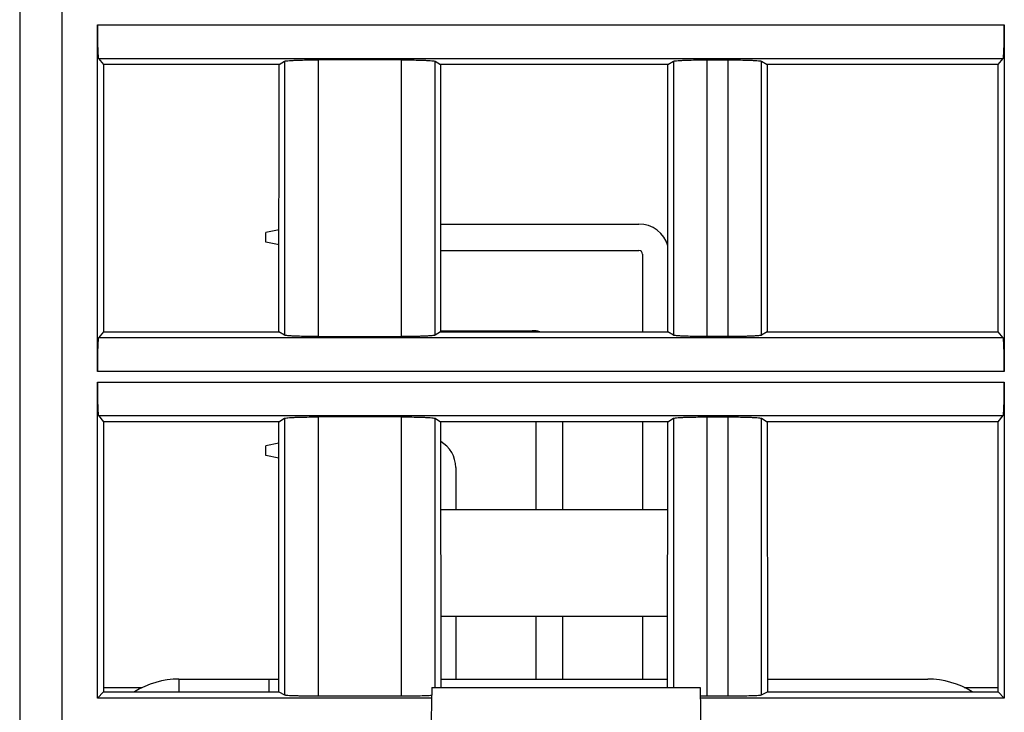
# Model space of a CAD drawing. Header units: millimetres. Extents: x 0 to 841, y 0 to 594.
# Tile 119 of 237: x 380 to 404, y 463 to 479. Entities that reach past the tile are written whole.
import ezdxf

# ---------------------------------------------------------------- set-up
doc = ezdxf.new("R2010")
doc.units = ezdxf.units.MM
doc.header["$LTSCALE"] = 46.255
doc.layers.get('0').update_dxf_attribs({"linetype": 'CONTINUOUS'})

msp = doc.modelspace()

# ---------------------------------------------------------------- linework, layer by layer
at = {"color": 7, "linetype": 'CONTINUOUS'}
for p, q in [((380.20941, 530.89595), (380.20941, 454.39595)), ((382.05925, 471.02097), (382.05925, 479.27094)), ((403.65957, 479.27094), (403.65957, 471.02097)), ((382.08597, 478.4717), (382.20235, 478.3262)), ((386.38856, 478.3262), (386.51817, 478.40712)), ((389.3026, 478.43961), (387.31619, 478.43961)), ((390.10066, 478.40712), (390.23027, 478.3262)), ((395.64856, 478.3262), (395.77817, 478.40712)), ((396.57622, 478.43961), (397.08261, 478.43961)), ((397.88066, 478.40712), (398.01027, 478.3262)), ((403.51648, 478.3262), (403.63285, 478.4717)), ((382.20235, 478.3262), (382.20429, 471.96813)), ((386.38856, 478.3262), (382.20235, 478.3262)), ((386.38468, 471.96813), (386.38856, 478.3262)), ((390.23027, 478.3262), (390.23415, 471.96813)), ((395.64856, 478.3262), (390.23027, 478.3262)), ((395.64468, 471.96813), (395.64856, 478.3262)), ((398.01027, 478.3262), (398.01415, 471.96813)), ((403.51648, 478.3262), (398.01027, 478.3262)), ((403.51454, 471.96813), (403.51648, 478.3262)), ((390.23258, 474.53095), (394.95851, 474.53095)), ((386.38616, 474.39448), (386.06851, 474.33095)), ((386.06851, 474.10095), (386.06851, 474.33095)), ((386.38594, 474.03747), (386.06851, 474.10095)), ((390.23297, 473.90095), (394.95851, 473.90095)), ((395.04351, 473.81595), (395.04351, 471.96813)), ((382.20429, 471.96813), (382.08597, 471.82021)), ((382.20429, 471.96813), (386.38468, 471.96813)), ((386.51817, 471.88479), (386.38468, 471.96813)), ((387.31623, 471.85229), (389.30263, 471.85229)), ((390.23415, 471.96813), (390.10066, 471.88479)), ((390.23415, 471.99095), (392.41851, 471.99095)), ((390.23415, 471.96813), (395.64468, 471.96813)), ((395.77817, 471.88479), (395.64468, 471.96813)), ((397.08261, 471.85229), (396.57622, 471.85229)), ((398.01415, 471.96813), (397.88066, 471.88479)), ((398.01415, 471.96813), (403.51454, 471.96813)), ((403.63285, 471.82021), (403.51454, 471.96813)), ((382.05925, 463.24579), (382.05925, 470.77094)), ((403.65957, 470.77094), (403.65957, 463.24579)), ((382.08597, 469.9717), (382.20494, 469.82296)), ((403.51389, 469.82296), (403.63285, 469.9717)), ((382.20494, 469.82296), (382.2069, 463.39344)), ((386.38337, 469.82296), (382.20494, 469.82296)), ((386.37945, 463.39344), (386.38337, 469.82296)), ((386.38337, 469.82296), (386.51817, 469.90712)), ((389.3026, 469.93961), (387.31619, 469.93961)), ((390.10066, 469.90712), (390.23546, 469.82296)), ((390.23546, 469.82296), (390.23932, 463.49835)), ((395.64337, 469.82296), (390.23546, 469.82296)), ((392.50351, 469.82296), (392.50351, 467.73595)), ((393.13351, 469.82296), (393.13351, 467.73595)), ((395.04351, 469.82296), (395.04351, 467.73595)), ((395.63951, 463.49835), (395.64337, 469.82296)), ((395.64337, 469.82296), (395.77817, 469.90712)), ((396.57622, 469.93961), (397.08261, 469.93961)), ((397.88066, 469.90712), (398.01546, 469.82296)), ((398.01546, 469.82296), (398.01938, 463.39344)), ((403.51389, 469.82296), (398.01546, 469.82296)), ((403.51193, 463.39344), (403.51389, 469.82296)), ((386.38306, 469.31386), (386.06851, 469.25095)), ((386.06851, 469.02095), (386.06851, 469.25095)), ((386.38284, 468.95809), (386.06851, 469.02095)), ((390.59351, 468.73595), (390.59351, 467.73595)), ((390.23673, 467.73595), (395.6421, 467.73595)), ((390.23828, 465.19595), (395.64055, 465.19595)), ((390.59351, 465.19595), (390.59351, 463.69835)), ((392.50351, 465.19595), (392.50351, 463.69835)), ((393.13351, 465.19595), (393.13351, 463.69835)), ((395.04351, 465.19595), (395.04351, 463.69835)), ((384.00114, 463.69835), (386.37963, 463.69835)), ((390.23919, 463.69835), (395.63963, 463.69835)), ((398.01919, 463.69835), (401.83589, 463.69835)), ((382.05925, 463.24579), (382.2069, 463.39344)), ((382.2069, 463.49835), (383.12955, 463.49835)), ((382.2069, 463.39344), (386.37945, 463.39344)), ((386.37945, 463.39344), (386.51817, 463.32416)), ((390.02262, 463.49835), (389.96851, 460.39835)), ((390.02262, 463.49835), (396.4144, 463.49835)), ((396.4144, 463.49835), (396.46851, 460.39835)), ((397.88066, 463.32416), (398.01938, 463.39344)), ((398.01938, 463.39344), (403.51193, 463.39344)), ((402.70479, 463.49835), (403.51193, 463.49835)), ((403.51193, 463.39344), (403.65957, 463.24579)), ((390.01822, 463.24579), (382.05925, 463.24579)), ((387.31622, 463.29818), (389.30261, 463.29818)), ((403.65957, 463.24579), (396.41881, 463.24579)), ((396.57622, 463.29818), (397.08261, 463.29818))]:
    msp.add_line(p, q, dxfattribs=at)
at = {"color": 9, "linetype": 'CONTINUOUS'}
for p, q in [((381.20941, 530.89595), (381.20941, 453.39835)), ((382.05925, 479.27094), (403.65957, 479.27094)), ((382.08597, 478.4717), (403.63285, 478.4717)), ((386.51817, 478.40712), (386.51817, 471.88479)), ((387.31622, 478.43961), (387.31622, 471.85229)), ((389.30261, 471.85229), (389.30261, 478.43961)), ((390.10066, 471.88479), (390.10066, 478.40712)), ((395.77817, 478.40712), (395.77817, 471.88479)), ((396.57622, 478.43961), (396.57622, 471.85229)), ((397.08261, 471.85229), (397.08261, 478.43961)), ((397.88066, 471.88479), (397.88066, 478.40712)), ((403.63285, 471.82021), (382.08597, 471.82021)), ((403.65957, 471.02097), (382.05925, 471.02097)), ((382.05925, 470.77094), (403.65957, 470.77094)), ((382.08597, 469.9717), (403.63285, 469.9717)), ((386.51817, 469.90712), (386.51817, 463.32416)), ((387.31622, 469.93961), (387.31622, 463.29818)), ((389.30261, 463.29818), (389.30261, 469.93961)), ((390.10066, 463.49835), (390.10066, 469.90712)), ((395.77817, 469.90712), (395.77817, 463.49835)), ((396.57622, 469.93961), (396.57622, 463.29818)), ((397.08261, 463.29818), (397.08261, 469.93961)), ((397.88066, 463.32416), (397.88066, 469.90712)), ((384.00114, 463.69835), (384.00114, 463.39344)), ((386.15123, 463.39344), (386.15123, 463.69835))]:
    msp.add_line(p, q, dxfattribs=at)
at = {"color": 7, "linetype": 'CONTINUOUS'}
for centre, radius, start, end in [((394.95851, 473.81595), 0.715, 15.706306, 90), ((394.95851, 473.81595), 0.085, 0, 90), ((392.41851, 471.27595), 0.715, 75.772547, 90), ((389.87851, 468.73595), 0.715, 0, 60.024643), ((384.00114, 461.69835), 2, 90, 122.006931), ((401.83589, 461.69835), 2, 58.033296, 90), ((396.57567, 485.76119), 22.46301, 269.597219, 270.001414)]:
    msp.add_arc(centre, radius, start, end, dxfattribs=at)
for points, knots in [([(382.05925, 479.27094), (382.05925, 479.22035), (382.05991, 479.03593), (382.06254, 478.85149), (382.06701, 478.71773)], [0, 0, 0, 0, 0.27428543, 1, 1, 1, 1]), ([(403.65182, 478.71773), (403.65315, 478.75761), (403.65805, 478.94198), (403.65957, 479.12642), (403.65957, 479.27094)], [0, 0, 0, 0, 0.21636758, 1, 1, 1, 1]), ([(382.06701, 478.71773), (382.06812, 478.68452), (382.07078, 478.62627), (382.0738, 478.55031), (382.0806, 478.50316), (382.08144, 478.47737), (382.08597, 478.4717)], [0, 0, 0, 0, 0.4032766, 0.71110885, 0.911926, 1, 1, 1, 1]), ([(403.63285, 478.4717), (403.63739, 478.47737), (403.63823, 478.50316), (403.64503, 478.55031), (403.64804, 478.62627), (403.65071, 478.68452), (403.65182, 478.71773)], [0, 0, 0, 0, 0.088074, 0.28889114, 0.59672339, 1, 1, 1, 1]), ([(386.51817, 478.40712), (386.52531, 478.41158), (386.55195, 478.41456), (386.60214, 478.42133), (386.67869, 478.42589), (386.73742, 478.42888), (386.77061, 478.43023)], [0, 0, 0, 0, 0.09942633, 0.30382068, 0.60760815, 1, 1, 1, 1]), ([(386.77061, 478.43023), (386.81015, 478.43184), (386.99196, 478.43776), (387.17387, 478.43961), (387.31619, 478.43961)], [0, 0, 0, 0, 0.21756521, 1, 1, 1, 1]), ([(389.3026, 478.43961), (389.35233, 478.43961), (389.53423, 478.43882), (389.71615, 478.43561), (389.84821, 478.43023)], [0, 0, 0, 0, 0.27341699, 1, 1, 1, 1]), ([(389.84821, 478.43023), (389.8814, 478.42888), (389.94013, 478.42589), (390.01669, 478.42133), (390.06688, 478.41456), (390.09352, 478.41158), (390.10066, 478.40712)], [0, 0, 0, 0, 0.39241274, 0.69620943, 0.90058912, 1, 1, 1, 1]), ([(395.77817, 478.40712), (395.78531, 478.41158), (395.81195, 478.41456), (395.86214, 478.42133), (395.93869, 478.42589), (395.99742, 478.42888), (396.03061, 478.43023)], [0, 0, 0, 0, 0.09942633, 0.30382068, 0.60760815, 1, 1, 1, 1]), ([(396.03061, 478.43023), (396.07015, 478.43184), (396.25196, 478.43776), (396.43387, 478.43961), (396.57619, 478.43961)], [0, 0, 0, 0, 0.21756521, 1, 1, 1, 1]), ([(397.0826, 478.43961), (397.13233, 478.43961), (397.31423, 478.43882), (397.49615, 478.43561), (397.62821, 478.43023)], [0, 0, 0, 0, 0.27341699, 1, 1, 1, 1]), ([(397.62821, 478.43023), (397.6614, 478.42888), (397.72013, 478.42589), (397.79669, 478.42133), (397.84688, 478.41456), (397.87352, 478.41158), (397.88066, 478.40712)], [0, 0, 0, 0, 0.39241274, 0.69620943, 0.90058912, 1, 1, 1, 1]), ([(382.08597, 471.82021), (382.08144, 471.81454), (382.0806, 471.78874), (382.0738, 471.74159), (382.07078, 471.66563), (382.06812, 471.60738), (382.06701, 471.57418)], [0, 0, 0, 0, 0.088074, 0.28889114, 0.59672339, 1, 1, 1, 1]), ([(386.77062, 471.86168), (386.73742, 471.86303), (386.67869, 471.86602), (386.60213, 471.87058), (386.55195, 471.87734), (386.52531, 471.88033), (386.51817, 471.88479)], [0, 0, 0, 0, 0.39241264, 0.69620929, 0.90058904, 1, 1, 1, 1]), ([(387.31623, 471.85229), (387.26649, 471.85229), (387.08459, 471.85308), (386.90267, 471.8563), (386.77062, 471.86168)], [0, 0, 0, 0, 0.27341699, 1, 1, 1, 1]), ([(389.84821, 471.86168), (389.80867, 471.86007), (389.62687, 471.85415), (389.44495, 471.85229), (389.30263, 471.85229)], [0, 0, 0, 0, 0.21756522, 1, 1, 1, 1]), ([(390.10066, 471.88478), (390.09352, 471.88033), (390.06687, 471.87734), (390.01669, 471.87058), (389.94013, 471.86602), (389.88141, 471.86303), (389.84821, 471.86168)], [0, 0, 0, 0, 0.0994263, 0.30382062, 0.60760811, 1, 1, 1, 1]), ([(396.03062, 471.86168), (395.99742, 471.86303), (395.93869, 471.86602), (395.86213, 471.87058), (395.81195, 471.87734), (395.78531, 471.88033), (395.77817, 471.88479)], [0, 0, 0, 0, 0.39241264, 0.69620929, 0.90058904, 1, 1, 1, 1]), ([(396.57623, 471.85229), (396.52649, 471.85229), (396.34459, 471.85308), (396.16267, 471.8563), (396.03062, 471.86168)], [0, 0, 0, 0, 0.27341699, 1, 1, 1, 1]), ([(397.62821, 471.86168), (397.58867, 471.86007), (397.40687, 471.85415), (397.22495, 471.85229), (397.08263, 471.85229)], [0, 0, 0, 0, 0.21756522, 1, 1, 1, 1]), ([(397.88066, 471.88478), (397.87352, 471.88033), (397.84687, 471.87734), (397.79669, 471.87058), (397.72013, 471.86602), (397.66141, 471.86303), (397.62821, 471.86168)], [0, 0, 0, 0, 0.0994263, 0.30382062, 0.60760811, 1, 1, 1, 1]), ([(403.65182, 471.57418), (403.65071, 471.60738), (403.64804, 471.66563), (403.64503, 471.74159), (403.63823, 471.78874), (403.63739, 471.81454), (403.63285, 471.82021)], [0, 0, 0, 0, 0.4032766, 0.71110885, 0.911926, 1, 1, 1, 1]), ([(382.06701, 471.57418), (382.06568, 471.5343), (382.06077, 471.34993), (382.05925, 471.16549), (382.05925, 471.02097)], [0, 0, 0, 0, 0.21636758, 1, 1, 1, 1]), ([(403.65957, 471.02097), (403.65957, 471.07155), (403.65891, 471.25598), (403.65629, 471.44041), (403.65182, 471.57418)], [0, 0, 0, 0, 0.27428543, 1, 1, 1, 1]), ([(382.05925, 470.77094), (382.05925, 470.72035), (382.05991, 470.53593), (382.06254, 470.35149), (382.06701, 470.21773)], [0, 0, 0, 0, 0.27428543, 1, 1, 1, 1]), ([(403.65182, 470.21773), (403.65315, 470.25761), (403.65805, 470.44198), (403.65957, 470.62642), (403.65957, 470.77094)], [0, 0, 0, 0, 0.21636758, 1, 1, 1, 1]), ([(382.06701, 470.21773), (382.06812, 470.18452), (382.07078, 470.12627), (382.0738, 470.05031), (382.0806, 470.00316), (382.08144, 469.97737), (382.08597, 469.9717)], [0, 0, 0, 0, 0.4032766, 0.71110885, 0.911926, 1, 1, 1, 1]), ([(403.63285, 469.9717), (403.63739, 469.97737), (403.63823, 470.00316), (403.64503, 470.05031), (403.64804, 470.12627), (403.65071, 470.18452), (403.65182, 470.21773)], [0, 0, 0, 0, 0.088074, 0.28889114, 0.59672339, 1, 1, 1, 1]), ([(386.51817, 469.90712), (386.52531, 469.91158), (386.55195, 469.91456), (386.60214, 469.92133), (386.67869, 469.92589), (386.73742, 469.92888), (386.77061, 469.93023)], [0, 0, 0, 0, 0.09942633, 0.30382068, 0.60760815, 1, 1, 1, 1]), ([(386.77061, 469.93023), (386.81015, 469.93184), (386.99196, 469.93776), (387.17387, 469.93961), (387.31619, 469.93961)], [0, 0, 0, 0, 0.21756521, 1, 1, 1, 1]), ([(389.3026, 469.93961), (389.35233, 469.93961), (389.53423, 469.93882), (389.71615, 469.93561), (389.84821, 469.93023)], [0, 0, 0, 0, 0.27341699, 1, 1, 1, 1]), ([(389.84821, 469.93023), (389.8814, 469.92888), (389.94013, 469.92589), (390.01669, 469.92133), (390.06688, 469.91456), (390.09352, 469.91158), (390.10066, 469.90712)], [0, 0, 0, 0, 0.39241274, 0.69620943, 0.90058912, 1, 1, 1, 1]), ([(395.77817, 469.90712), (395.78531, 469.91158), (395.81195, 469.91456), (395.86214, 469.92133), (395.93869, 469.92589), (395.99742, 469.92888), (396.03061, 469.93023)], [0, 0, 0, 0, 0.09942633, 0.30382068, 0.60760815, 1, 1, 1, 1]), ([(396.03061, 469.93023), (396.07015, 469.93184), (396.25196, 469.93776), (396.43387, 469.93961), (396.57619, 469.93961)], [0, 0, 0, 0, 0.21756521, 1, 1, 1, 1]), ([(397.0826, 469.93961), (397.13233, 469.93961), (397.31423, 469.93882), (397.49615, 469.93561), (397.62821, 469.93023)], [0, 0, 0, 0, 0.27341699, 1, 1, 1, 1]), ([(397.62821, 469.93023), (397.6614, 469.92888), (397.72013, 469.92589), (397.79669, 469.92133), (397.84688, 469.91456), (397.87352, 469.91158), (397.88066, 469.90712)], [0, 0, 0, 0, 0.39241274, 0.69620943, 0.90058912, 1, 1, 1, 1]), ([(386.51817, 463.32416), (386.5256, 463.32045), (386.55188, 463.31833), (386.60226, 463.31273), (386.67867, 463.30918), (386.73743, 463.30676), (386.77062, 463.30568)], [0, 0, 0, 0, 0.09838555, 0.30267234, 0.60689597, 1, 1, 1, 1]), ([(386.77062, 463.30568), (386.81017, 463.30439), (386.992, 463.29966), (387.17391, 463.29818), (387.31622, 463.29818)], [0, 0, 0, 0, 0.21756947, 1, 1, 1, 1]), ([(389.30261, 463.29818), (389.35233, 463.29818), (389.53422, 463.29881), (389.71612, 463.30138), (389.8482, 463.30568)], [0, 0, 0, 0, 0.27340487, 1, 1, 1, 1]), ([(389.8482, 463.30568), (389.86506, 463.30623), (389.92236, 463.30828), (389.97966, 463.31089), (390.02003, 463.31375)], [0, 0, 0, 0, 0.29412031, 1, 1, 1, 1]), ([(397.08261, 463.29818), (397.13233, 463.29818), (397.31422, 463.29881), (397.49612, 463.30138), (397.6282, 463.30568)], [0, 0, 0, 0, 0.27340487, 1, 1, 1, 1]), ([(397.6282, 463.30568), (397.6614, 463.30676), (397.72016, 463.30918), (397.79657, 463.31273), (397.84695, 463.31833), (397.87322, 463.32045), (397.88066, 463.32416)], [0, 0, 0, 0, 0.39310402, 0.69732765, 0.90161445, 1, 1, 1, 1])]:
    msp.add_open_spline(points, degree=3, knots=knots, dxfattribs=at)

doc.saveas('drawing.dxf')
